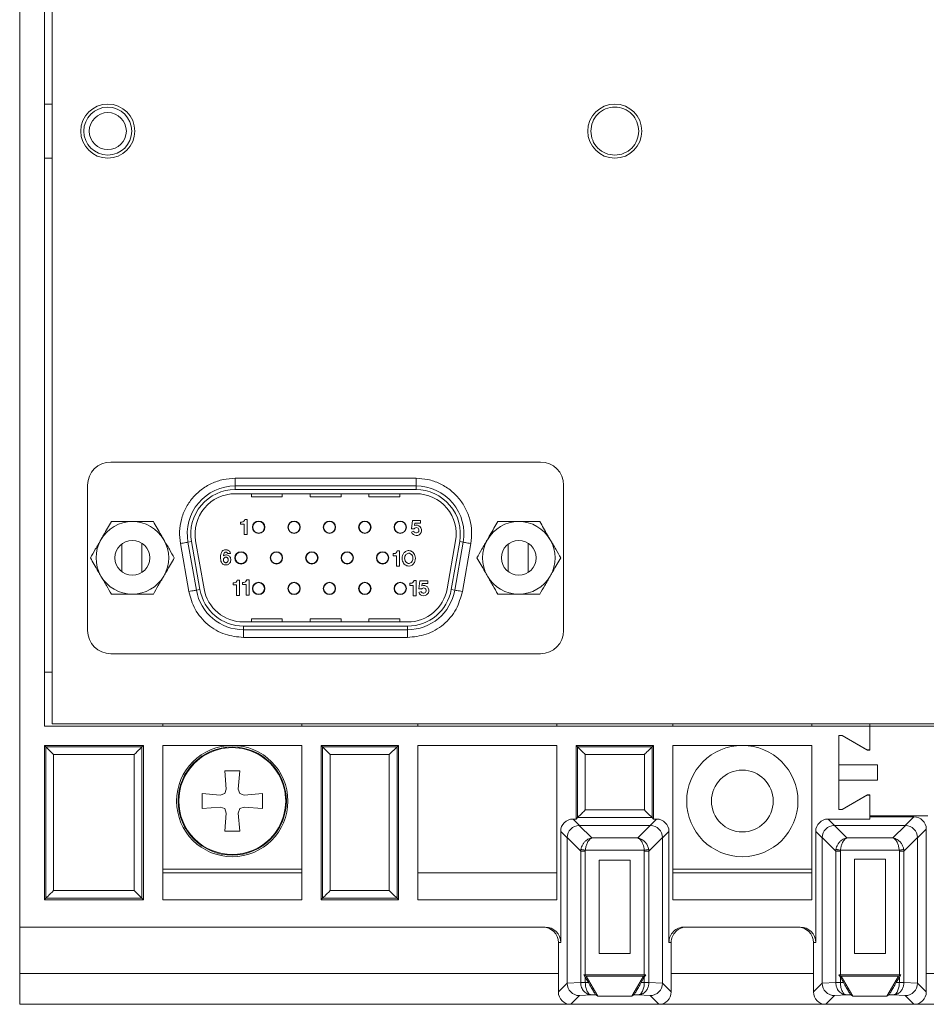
# Model space of a CAD drawing. Header units: millimetres. Extents: x -85 to 520, y 111 to 242.
# Tile 1 of 36: x -85 to -26, y 115 to 178. Entities that reach past the tile are written whole.
import ezdxf

# ---------------------------------------------------------------- set-up
doc = ezdxf.new("R2010")
doc.units = ezdxf.units.MM

msp = doc.modelspace()

# ---------------------------------------------------------------- linework, layer by layer
at = {"color": 7, "linetype": 'Continuous', "lineweight": 15}
for p, q in [((-84.654, 119.616), (-84.654, 222.615)), ((-83.054, 209.616), (-83.054, 132.616)), ((-82.554, 209.466), (-82.554, 132.766)), ((-82.554, 172.859), (-83.054, 172.859)), ((-82.554, 169.372), (-83.054, 169.372)), ((-50.965, 149.704), (-78.765, 149.704)), ((-70.715, 148.154), (-70.715, 148.654)), ((-70.715, 148.654), (-59.015, 148.654)), ((-59.015, 148.154), (-59.015, 148.654)), ((-80.265, 148.204), (-80.265, 138.804)), ((-70.715, 148.154), (-70.715, 147.923)), ((-70.715, 148.154), (-59.015, 148.154)), ((-70.715, 147.923), (-59.015, 147.923)), ((-59.015, 148.154), (-59.015, 147.923)), ((-49.465, 138.804), (-49.465, 148.204)), ((-70.715, 147.654), (-59.015, 147.654)), ((-69.665, 147.654), (-69.665, 147.454)), ((-69.665, 147.454), (-67.665, 147.454)), ((-67.665, 147.654), (-67.665, 147.454)), ((-65.865, 147.654), (-65.865, 147.454)), ((-65.865, 147.454), (-63.865, 147.454)), ((-63.865, 147.654), (-63.865, 147.454)), ((-62.065, 147.654), (-62.065, 147.454)), ((-62.065, 147.454), (-60.065, 147.454)), ((-60.065, 147.654), (-60.065, 147.454)), ((-70.085, 145.987), (-69.941, 145.987)), ((-69.941, 145.987), (-69.941, 145.006)), ((-59.235, 145.923), (-59.309, 145.387)), ((-59.235, 145.923), (-58.714, 145.923)), ((-58.714, 145.923), (-58.714, 145.752)), ((-70.36, 145.816), (-70.288, 145.816)), ((-70.36, 145.816), (-70.36, 145.679)), ((-70.36, 145.679), (-70.132, 145.679)), ((-70.132, 145.679), (-70.132, 145.006)), ((-59.309, 145.387), (-59.136, 145.387)), ((-59.092, 145.752), (-59.118, 145.595)), ((-59.092, 145.752), (-58.714, 145.752)), ((-70.132, 145.006), (-69.941, 145.006)), ((-59.307, 145.16), (-59.156, 145.222)), ((-78.049, 144.404), (-78.049, 142.604)), ((-76.749, 144.452), (-76.749, 142.557)), ((-73.714, 141.329), (-74.26, 144.429)), ((-73.768, 144.516), (-73.54, 144.556)), ((-73.768, 144.516), (-73.221, 141.416)), ((-73.54, 144.556), (-72.994, 141.456)), ((-72.729, 141.503), (-73.275, 144.603)), ((-56.454, 144.603), (-57.001, 141.503)), ((-56.189, 144.556), (-56.736, 141.456)), ((-55.962, 144.516), (-56.509, 141.416)), ((-55.962, 144.516), (-56.189, 144.556)), ((-55.47, 144.429), (-56.016, 141.329)), ((-53.049, 144.404), (-53.049, 142.604)), ((-51.749, 144.452), (-51.749, 142.557)), ((-71.21, 143.782), (-71.025, 143.782)), ((-60.501, 143.777), (-60.43, 143.777)), ((-60.501, 143.777), (-60.501, 143.64)), ((-60.501, 143.64), (-60.273, 143.64)), ((-60.273, 143.64), (-60.273, 142.967)), ((-60.227, 143.948), (-60.082, 143.948)), ((-60.082, 143.948), (-60.082, 142.967)), ((-60.273, 142.967), (-60.082, 142.967)), ((-69.962, 142.077), (-69.818, 142.077)), ((-69.818, 142.077), (-69.818, 141.096)), ((-72.994, 141.456), (-73.221, 141.416)), ((-70.851, 141.885), (-70.851, 141.748)), ((-70.851, 141.885), (-70.779, 141.885)), ((-70.851, 141.748), (-70.623, 141.748)), ((-70.623, 141.748), (-70.623, 141.075)), ((-70.576, 142.056), (-70.432, 142.056)), ((-70.432, 142.056), (-70.432, 141.075)), ((-70.237, 141.906), (-70.237, 141.769)), ((-70.237, 141.906), (-70.165, 141.906)), ((-70.237, 141.769), (-70.009, 141.769)), ((-70.009, 141.769), (-70.009, 141.096)), ((-59.418, 141.858), (-59.346, 141.858)), ((-59.418, 141.858), (-59.418, 141.721)), ((-59.418, 141.721), (-59.19, 141.721)), ((-59.19, 141.721), (-59.19, 141.048)), ((-59.144, 142.029), (-58.999, 142.029)), ((-58.999, 142.029), (-58.999, 141.048)), ((-58.764, 142.024), (-58.838, 141.489)), ((-58.838, 141.489), (-58.666, 141.489)), ((-58.764, 142.024), (-58.243, 142.024)), ((-58.621, 141.853), (-58.648, 141.697)), ((-58.621, 141.853), (-58.243, 141.853)), ((-58.243, 142.024), (-58.243, 141.853)), ((-56.509, 141.416), (-56.736, 141.456)), ((-70.623, 141.075), (-70.432, 141.075)), ((-70.009, 141.096), (-69.818, 141.096)), ((-59.19, 141.048), (-58.999, 141.048)), ((-58.836, 141.261), (-58.685, 141.323)), ((-69.665, 139.554), (-69.665, 139.354)), ((-69.665, 139.554), (-67.665, 139.554)), ((-67.665, 139.554), (-67.665, 139.354)), ((-65.865, 139.554), (-63.865, 139.554)), ((-65.865, 139.554), (-65.865, 139.354)), ((-63.865, 139.554), (-63.865, 139.354)), ((-62.065, 139.554), (-62.065, 139.354)), ((-62.065, 139.554), (-60.065, 139.554)), ((-60.065, 139.554), (-60.065, 139.354)), ((-59.562, 139.354), (-70.168, 139.354)), ((-70.168, 138.854), (-70.168, 139.085)), ((-70.168, 139.085), (-59.562, 139.085)), ((-59.562, 139.085), (-59.562, 138.854)), ((-70.168, 138.854), (-59.562, 138.854)), ((-70.168, 138.354), (-70.168, 138.854)), ((-59.562, 138.354), (-70.168, 138.354)), ((-59.562, 138.854), (-59.562, 138.354)), ((-78.765, 137.304), (-50.965, 137.304)), ((-82.554, 136.116), (-83.054, 136.116)), ((-83.054, 132.616), (-29.654, 132.616)), ((-82.554, 132.766), (484.625, 132.766)), ((-75.404, 132.616), (-75.404, 132.766)), ((-66.404, 132.766), (-66.404, 132.616)), ((-58.904, 132.616), (-58.904, 132.766)), ((-49.904, 132.766), (-49.904, 132.616)), ((-42.404, 132.616), (-42.404, 132.766)), ((-33.404, 132.766), (-33.404, 132.616)), ((-29.654, 132.616), (-29.654, 132.766)), ((-29.654, 131.062), (-29.654, 132.616)), ((135.346, 132.616), (-29.654, 132.616)), ((-29.654, 132.616), (-29.654, 131.092)), ((-31.654, 132.016), (-31.454, 132.016)), ((-31.654, 130.116), (-31.654, 132.016)), ((-31.654, 132.016), (-31.654, 127.216)), ((-31.454, 132.016), (-29.803, 131.062)), ((-29.854, 131.092), (-31.454, 132.016)), ((-76.654, 131.366), (-83.054, 131.366)), ((-83.054, 131.366), (-83.054, 121.386)), ((-82.965, 131.276), (-83.054, 131.366)), ((-82.965, 131.276), (-82.965, 121.475)), ((-76.743, 131.276), (-82.965, 131.276)), ((-76.654, 131.366), (-76.743, 131.276)), ((-76.743, 121.475), (-76.743, 131.276)), ((-76.654, 121.386), (-76.654, 131.366)), ((-66.404, 131.366), (-75.404, 131.366)), ((-75.404, 131.366), (-75.404, 121.386)), ((-66.404, 121.386), (-66.404, 131.366)), ((-60.154, 131.366), (-65.154, 131.366)), ((-65.154, 131.366), (-65.154, 121.386)), ((-65.154, 131.366), (-65.065, 131.276)), ((-60.243, 131.276), (-65.065, 131.276)), ((-65.065, 131.276), (-65.065, 121.475)), ((-60.743, 130.776), (-60.243, 131.276)), ((-60.243, 131.276), (-60.154, 131.366)), ((-60.243, 121.475), (-60.243, 131.276)), ((-60.154, 121.386), (-60.154, 131.366)), ((-49.904, 131.366), (-58.904, 131.366)), ((-58.904, 131.366), (-58.904, 121.386)), ((-49.904, 121.386), (-49.904, 131.366)), ((-43.654, 131.366), (-48.654, 131.366)), ((-48.654, 131.366), (-48.654, 126.602)), ((-48.654, 131.366), (-48.565, 131.276)), ((-48.565, 131.276), (-48.565, 126.693)), ((-43.743, 131.276), (-48.565, 131.276)), ((-43.654, 131.366), (-43.743, 131.276)), ((-43.743, 126.693), (-43.743, 131.276)), ((-43.654, 126.602), (-43.654, 131.366)), ((-33.404, 131.366), (-42.404, 131.366)), ((-42.404, 131.366), (-42.404, 121.386)), ((-33.404, 121.386), (-33.404, 131.366)), ((-82.465, 130.776), (-82.465, 121.975)), ((-77.243, 130.776), (-82.465, 130.776)), ((-77.243, 121.975), (-77.243, 130.776)), ((-64.565, 130.776), (-64.565, 121.975)), ((-60.743, 130.776), (-64.565, 130.776)), ((-60.743, 121.975), (-60.743, 130.776)), ((-44.243, 130.776), (-48.065, 130.776)), ((-48.065, 130.776), (-48.065, 127.193)), ((-44.243, 127.193), (-44.243, 130.776)), ((-29.654, 131.092), (-29.854, 131.092)), ((-29.803, 131.062), (-29.654, 131.062)), ((-29.154, 130.116), (-31.654, 130.116)), ((-29.154, 129.116), (-29.154, 130.116)), ((-71.289, 128.546), (-71.391, 129.716)), ((-71.391, 129.716), (-70.416, 129.716)), ((-70.416, 129.716), (-70.518, 128.546)), ((-31.654, 127.216), (-31.654, 129.116)), ((-31.654, 129.116), (-29.154, 129.116)), ((-72.854, 127.278), (-72.854, 128.253)), ((-72.854, 128.253), (-71.684, 128.151)), ((-71.684, 128.151), (-71.391, 128.253)), ((-71.391, 128.253), (-71.289, 128.546)), ((-70.518, 128.546), (-70.416, 128.253)), ((-70.416, 128.253), (-70.124, 128.151)), ((-70.124, 128.151), (-68.954, 128.253)), ((-68.954, 128.253), (-68.954, 127.278)), ((-29.803, 128.169), (-31.454, 127.216)), ((-31.454, 127.216), (-29.854, 128.139)), ((-29.854, 128.139), (-29.654, 128.139)), ((-29.654, 128.169), (-29.803, 128.169)), ((-29.654, 126.816), (-29.654, 128.169)), ((-29.654, 128.139), (-29.654, 126.602)), ((-71.684, 127.38), (-72.854, 127.278)), ((-71.391, 127.278), (-71.684, 127.38)), ((-71.289, 126.986), (-71.391, 127.278)), ((-71.391, 125.816), (-71.289, 126.986)), ((-70.416, 127.278), (-70.518, 126.986)), ((-70.518, 126.986), (-70.416, 125.816)), ((-70.124, 127.38), (-70.416, 127.278)), ((-68.954, 127.278), (-70.124, 127.38)), ((-48.065, 127.193), (-44.243, 127.193)), ((-31.454, 127.216), (-31.654, 127.216)), ((-25.904, 126.816), (-29.654, 126.816)), ((-48.438, 126.185), (-48.855, 126.602)), ((-48.654, 126.602), (-48.855, 126.602)), ((-48.565, 126.693), (-48.654, 126.602)), ((-43.743, 126.693), (-48.565, 126.693)), ((-47.646, 125.379), (-48.452, 126.185)), ((-48.438, 126.185), (-48.452, 126.185)), ((-48.438, 126.185), (-43.869, 126.185)), ((-44.662, 125.379), (-43.856, 126.185)), ((-43.869, 126.185), (-43.452, 126.602)), ((-43.654, 126.602), (-43.743, 126.693)), ((-43.452, 126.602), (-43.654, 126.602)), ((-32.355, 126.602), (-31.938, 126.185)), ((-29.654, 126.602), (-32.355, 126.602)), ((-31.952, 126.185), (-31.146, 125.379)), ((-31.938, 126.185), (-27.369, 126.185)), ((-29.654, 126.751), (-26.804, 126.751)), ((-27.356, 126.185), (-28.162, 125.379)), ((-26.804, 126.751), (-27.369, 126.185)), ((-70.416, 125.816), (-71.391, 125.816)), ((-49.238, 125.385), (-49.655, 125.802)), ((-49.655, 125.802), (-49.655, 118.616)), ((-43.069, 125.385), (-42.652, 125.802)), ((-42.652, 118.616), (-42.652, 125.802)), ((-32.738, 125.385), (-33.155, 125.802)), ((-33.155, 125.802), (-33.155, 118.616)), ((-26.004, 125.951), (-26.569, 125.385)), ((-26.004, 125.951), (-26.004, 116.616)), ((-48.356, 124.517), (-49.238, 125.399)), ((-49.238, 115.98), (-49.238, 125.385)), ((-47.646, 125.379), (-44.662, 125.379)), ((-43.951, 124.517), (-43.069, 125.399)), ((-43.069, 125.385), (-43.069, 125.399)), ((-43.069, 125.385), (-43.069, 115.98)), ((-31.856, 124.517), (-32.738, 125.399)), ((-32.738, 115.98), (-32.738, 125.385)), ((-31.146, 125.379), (-28.162, 125.379)), ((-26.569, 125.399), (-27.451, 124.517)), ((-26.569, 125.385), (-26.569, 115.98)), ((-48.356, 124.517), (-48.346, 124.637)), ((-48.356, 116.022), (-48.356, 124.517)), ((-48.061, 124.517), (-48.356, 124.517)), ((-48.061, 124.517), (-48.056, 124.592)), ((-48.061, 116.525), (-48.061, 124.517)), ((-48.056, 124.592), (-44.252, 124.592)), ((-44.252, 124.592), (-44.246, 124.517)), ((-44.246, 124.517), (-44.246, 116.525)), ((-44.246, 124.517), (-43.951, 124.517)), ((-43.961, 124.637), (-43.951, 124.517)), ((-43.951, 124.517), (-43.951, 116.022)), ((-31.856, 124.517), (-31.846, 124.637)), ((-31.856, 116.022), (-31.856, 124.517)), ((-31.561, 124.517), (-31.856, 124.517)), ((-31.561, 124.517), (-31.556, 124.592)), ((-31.561, 116.525), (-31.561, 124.517)), ((-31.556, 124.592), (-27.752, 124.592)), ((-27.752, 124.592), (-27.746, 124.517)), ((-27.746, 124.517), (-27.746, 116.525)), ((-27.451, 124.517), (-27.746, 124.517)), ((-27.461, 124.637), (-27.451, 124.517)), ((-27.451, 124.517), (-27.451, 116.022)), ((-47.157, 123.95), (-45.15, 123.95)), ((-47.157, 117.907), (-47.157, 123.95)), ((-45.15, 123.95), (-45.15, 117.907)), ((-30.657, 117.907), (-30.657, 124.004)), ((-30.657, 124.004), (-28.65, 124.004)), ((-28.65, 124.004), (-28.65, 117.907)), ((-66.404, 123.366), (-75.404, 123.366)), ((-75.404, 123.118), (-66.404, 123.118)), ((-58.904, 123.118), (-49.904, 123.118)), ((-33.404, 123.366), (-42.404, 123.366)), ((-33.404, 123.118), (-42.404, 123.118)), ((-82.465, 121.975), (-77.243, 121.975)), ((-64.565, 121.975), (-60.743, 121.975)), ((-83.054, 121.386), (-82.965, 121.475)), ((-83.054, 121.386), (-76.654, 121.386)), ((-82.965, 121.475), (-76.743, 121.475)), ((-76.654, 121.386), (-76.743, 121.475)), ((-75.404, 121.386), (-66.404, 121.386)), ((-65.154, 121.386), (-65.065, 121.475)), ((-65.154, 121.386), (-60.154, 121.386)), ((-65.065, 121.475), (-60.243, 121.475)), ((-60.154, 121.386), (-60.243, 121.475)), ((-58.904, 121.386), (-49.904, 121.386)), ((-42.404, 121.386), (-33.404, 121.386)), ((-50.655, 119.616), (-84.654, 119.616)), ((-84.654, 116.616), (-84.654, 119.616)), ((-34.155, 119.616), (-41.652, 119.616)), ((-49.804, 116.616), (-49.804, 118.616)), ((-49.655, 118.616), (-49.804, 118.616)), ((-42.504, 118.616), (-42.652, 118.616)), ((-42.504, 118.616), (-42.504, 116.616)), ((-33.304, 116.616), (-33.304, 118.616)), ((-33.155, 118.616), (-33.304, 118.616)), ((-45.15, 117.907), (-47.157, 117.907)), ((-28.65, 117.907), (-30.657, 117.907)), ((-84.654, 114.616), (-84.654, 116.616)), ((-49.804, 116.616), (-84.654, 116.616)), ((-49.804, 116.616), (-49.804, 115.415)), ((-42.504, 115.415), (-42.504, 116.616)), ((-33.304, 116.616), (-42.504, 116.616)), ((-33.304, 116.616), (-33.304, 115.415)), ((-26.004, 115.415), (-26.004, 116.616)), ((-49.804, 115.415), (-49.238, 115.98)), ((-49.238, 115.98), (-48.356, 116.022)), ((-48.356, 116.022), (-48.061, 116.022)), ((-48.356, 116.022), (-48.356, 116.016)), ((-48.061, 116.365), (-48.153, 116.525)), ((-48.153, 116.525), (-48.007, 116.441)), ((-48.153, 116.525), (-48.061, 116.525)), ((-48.061, 116.525), (-44.246, 116.525)), ((-47.861, 116.018), (-48.061, 116.365)), ((-48.061, 116.022), (-48.061, 116.365)), ((-48.061, 116.018), (-48.061, 116.022)), ((-47.861, 116.018), (-48.061, 116.018)), ((-48.007, 116.441), (-47.257, 115.141)), ((-48.007, 116.441), (-44.3, 116.441)), ((-44.3, 116.441), (-45.051, 115.141)), ((-44.246, 116.365), (-44.446, 116.018)), ((-44.246, 116.018), (-44.446, 116.018)), ((-44.3, 116.441), (-44.154, 116.525)), ((-44.154, 116.525), (-44.246, 116.365)), ((-44.246, 116.525), (-44.154, 116.525)), ((-44.246, 116.365), (-44.246, 116.022)), ((-44.246, 116.022), (-44.246, 116.018)), ((-44.246, 116.022), (-43.951, 116.022)), ((-43.951, 116.016), (-43.951, 116.022)), ((-43.951, 116.022), (-43.069, 115.98)), ((-43.069, 115.98), (-42.504, 115.415)), ((-33.304, 115.415), (-32.738, 115.98)), ((-32.738, 115.98), (-31.856, 116.022)), ((-31.856, 116.022), (-31.561, 116.022)), ((-31.856, 116.022), (-31.856, 116.016)), ((-31.561, 116.365), (-31.653, 116.525)), ((-31.653, 116.525), (-31.507, 116.441)), ((-31.653, 116.525), (-31.561, 116.525)), ((-31.561, 116.525), (-27.746, 116.525)), ((-31.561, 116.022), (-31.561, 116.365)), ((-31.361, 116.018), (-31.561, 116.365)), ((-31.561, 116.018), (-31.561, 116.022)), ((-31.361, 116.018), (-31.561, 116.018)), ((-31.507, 116.441), (-30.757, 115.141)), ((-31.507, 116.441), (-27.8, 116.441)), ((-27.8, 116.441), (-28.551, 115.141)), ((-27.746, 116.365), (-27.946, 116.018)), ((-27.746, 116.018), (-27.946, 116.018)), ((-27.8, 116.441), (-27.654, 116.525)), ((-27.654, 116.525), (-27.746, 116.365)), ((-27.746, 116.525), (-27.654, 116.525)), ((-27.746, 116.365), (-27.746, 116.022)), ((-27.746, 116.022), (-27.746, 116.018)), ((-27.746, 116.022), (-27.451, 116.022)), ((-27.451, 116.016), (-27.451, 116.022)), ((-27.451, 116.022), (-26.569, 115.98)), ((-26.569, 115.98), (-26.004, 115.415)), ((-48.439, 115.18), (-49.004, 114.616)), ((-47.646, 115.218), (-48.439, 115.18)), ((-47.646, 115.218), (-47.905, 115.276)), ((-47.806, 115.277), (-47.646, 115.218)), ((-47.391, 115.218), (-47.646, 115.218)), ((-47.257, 115.141), (-47.391, 115.218)), ((-45.051, 115.141), (-47.257, 115.141)), ((-44.916, 115.218), (-45.051, 115.141)), ((-44.662, 115.218), (-44.916, 115.218)), ((-43.868, 115.18), (-44.662, 115.218)), ((-43.868, 115.18), (-43.304, 114.616)), ((-31.939, 115.18), (-32.504, 114.616)), ((-31.146, 115.218), (-31.939, 115.18)), ((-31.146, 115.218), (-31.405, 115.276)), ((-31.306, 115.277), (-31.146, 115.218)), ((-30.891, 115.218), (-31.146, 115.218)), ((-30.757, 115.141), (-30.891, 115.218)), ((-28.551, 115.141), (-30.757, 115.141)), ((-28.416, 115.218), (-28.551, 115.141)), ((-28.162, 115.218), (-28.416, 115.218)), ((-27.368, 115.18), (-28.162, 115.218)), ((-27.368, 115.18), (-26.804, 114.616)), ((-84.654, 114.616), (-49.004, 114.616)), ((-49.004, 114.616), (-43.304, 114.616)), ((-43.304, 114.616), (-32.504, 114.616)), ((-32.504, 114.616), (-26.804, 114.616)), ((-26.804, 114.616), (-16.004, 114.616))]:
    msp.add_line(p, q, dxfattribs=at)
at = {"color": 8, "linetype": 'Continuous', "lineweight": 15}
msp.add_line((-26.004, 116.616), (-16.804, 116.616), dxfattribs=at)
at = {"color": 7, "linetype": 'Continuous', "lineweight": 15, "flags": 128}
for points in [[(-73.768, 144.516), (-73.777, 144.514), (-73.805, 144.509), (-73.851, 144.501), (-73.912, 144.49), (-73.987, 144.477), (-74.072, 144.462), (-74.164, 144.446), (-74.26, 144.429)], [(-55.962, 144.516), (-55.953, 144.514), (-55.925, 144.509), (-55.879, 144.501), (-55.818, 144.49), (-55.743, 144.477), (-55.658, 144.462), (-55.566, 144.446), (-55.47, 144.429)], [(-73.221, 141.416), (-73.231, 141.414), (-73.259, 141.409), (-73.304, 141.401), (-73.365, 141.39), (-73.44, 141.377), (-73.525, 141.362), (-73.618, 141.346), (-73.714, 141.329)], [(-56.509, 141.416), (-56.499, 141.414), (-56.471, 141.409), (-56.426, 141.401), (-56.364, 141.39), (-56.29, 141.377), (-56.205, 141.362), (-56.112, 141.346), (-56.016, 141.329)], [(-82.465, 130.776), (-82.562, 130.873), (-82.655, 130.967), (-82.741, 131.053), (-82.817, 131.128), (-82.879, 131.191), (-82.925, 131.237), (-82.954, 131.266), (-82.965, 131.276)], [(-76.743, 131.276), (-76.753, 131.266), (-76.782, 131.237), (-76.828, 131.191), (-76.891, 131.128), (-76.966, 131.053), (-77.052, 130.967), (-77.146, 130.873), (-77.243, 130.776)], [(-65.065, 131.276), (-65.054, 131.266), (-65.025, 131.237), (-64.979, 131.191), (-64.917, 131.128), (-64.841, 131.053), (-64.755, 130.967), (-64.662, 130.873), (-64.565, 130.776)], [(-48.346, 124.637), (-48.331, 124.634), (-48.309, 124.631), (-48.279, 124.626), (-48.242, 124.621), (-48.201, 124.615), (-48.155, 124.608), (-48.106, 124.6), (-48.056, 124.592)], [(-43.961, 124.637), (-43.976, 124.634), (-43.999, 124.631), (-44.028, 124.626), (-44.065, 124.621), (-44.107, 124.615), (-44.153, 124.608), (-44.201, 124.6), (-44.252, 124.592)], [(-31.846, 124.637), (-31.831, 124.634), (-31.809, 124.631), (-31.779, 124.626), (-31.742, 124.621), (-31.701, 124.615), (-31.655, 124.608), (-31.606, 124.6), (-31.556, 124.592)], [(-27.461, 124.637), (-27.476, 124.634), (-27.499, 124.631), (-27.528, 124.626), (-27.565, 124.621), (-27.607, 124.615), (-27.653, 124.608), (-27.701, 124.6), (-27.752, 124.592)], [(-82.965, 121.475), (-82.954, 121.485), (-82.925, 121.514), (-82.879, 121.56), (-82.817, 121.623), (-82.741, 121.698), (-82.655, 121.784), (-82.562, 121.878), (-82.465, 121.975)], [(-76.743, 121.475), (-76.753, 121.485), (-76.782, 121.514), (-76.828, 121.56), (-76.891, 121.623), (-76.966, 121.698), (-77.052, 121.784), (-77.146, 121.878), (-77.243, 121.975)], [(-65.065, 121.475), (-65.054, 121.485), (-65.025, 121.514), (-64.979, 121.56), (-64.917, 121.623), (-64.841, 121.698), (-64.755, 121.784), (-64.662, 121.878), (-64.565, 121.975)], [(-60.243, 121.475), (-60.253, 121.485), (-60.282, 121.514), (-60.328, 121.56), (-60.391, 121.623), (-60.466, 121.698), (-60.552, 121.784), (-60.646, 121.878), (-60.743, 121.975)], [(-48.061, 116.018), (-48.113, 116.018), (-48.163, 116.017), (-48.21, 116.017), (-48.253, 116.017), (-48.29, 116.016), (-48.32, 116.016), (-48.342, 116.016), (-48.356, 116.016)], [(-43.951, 116.016), (-43.965, 116.016), (-43.987, 116.016), (-44.017, 116.016), (-44.054, 116.017), (-44.097, 116.017), (-44.144, 116.017), (-44.194, 116.018), (-44.246, 116.018)], [(-31.561, 116.018), (-31.613, 116.018), (-31.663, 116.017), (-31.71, 116.017), (-31.753, 116.017), (-31.79, 116.016), (-31.82, 116.016), (-31.842, 116.016), (-31.856, 116.016)], [(-27.451, 116.016), (-27.465, 116.016), (-27.487, 116.016), (-27.517, 116.016), (-27.554, 116.017), (-27.597, 116.017), (-27.644, 116.017), (-27.694, 116.018), (-27.746, 116.018)]]:
    msp.add_lwpolyline(points, dxfattribs=at)
at = {"color": 7, "linetype": 'Continuous', "lineweight": 15}
for centre, radius in [((-78.954, 171.116), 1.75), ((-78.954, 171.116), 1.55), ((-46.154, 171.116), 1.75), ((-78.954, 171.116), 1.2), ((-69.195, 145.484), 0.4), ((-66.905, 145.484), 0.4), ((-64.615, 145.484), 0.4), ((-62.325, 145.484), 0.4), ((-60.035, 145.484), 0.4), ((-77.365, 143.504), 1.13), ((-52.365, 143.504), 1.13), ((-70.335, 143.504), 0.4), ((-68.045, 143.504), 0.4), ((-65.755, 143.504), 0.4), ((-63.465, 143.504), 0.4), ((-61.175, 143.504), 0.4), ((-69.195, 141.524), 0.4), ((-66.905, 141.524), 0.4), ((-64.615, 141.524), 0.4), ((-62.325, 141.524), 0.4), ((-60.035, 141.524), 0.4), ((-70.904, 127.766), 3.6), ((-70.904, 127.766), 3.5), ((-37.904, 127.766), 3.6), ((-37.904, 127.766), 2)]:
    msp.add_circle(centre, radius, dxfattribs=at)
for centre, radius, start, end in [((-78.765, 148.204), 1.5, 90, 180), ((-50.965, 148.204), 1.5, 0, 90), ((-70.715, 145.054), 3.1, 90, 190), ((-70.715, 145.054), 2.869, 90, 190), ((-59.015, 145.054), 3.1, 350, 90), ((-59.015, 145.054), 2.869, 350, 90), ((-70.715, 145.054), 2.6, 90, 190), ((-59.015, 145.054), 2.6, 350, 90), ((-70.321, 146.06), 0.247, 277.67546, 342.79465), ((-77.365, 143.504), 2.35, 90, 150), ((-77.365, 143.504), 2.35, 30, 90), ((-69.195, 145.484), 0.375, 90, 270), ((-69.195, 145.484), 0.375, 270, 90), ((-66.905, 145.484), 0.375, 90, 270), ((-66.905, 145.484), 0.375, 270, 90), ((-64.615, 145.484), 0.375, 90, 270), ((-64.615, 145.484), 0.375, 270, 90), ((-62.325, 145.484), 0.375, 90, 270), ((-62.325, 145.484), 0.375, 270, 90), ((-60.035, 145.484), 0.375, 90, 270), ((-60.035, 145.484), 0.375, 270, 90), ((-58.993, 145.283), 0.337, 201.36668, 111.80076), ((-58.996, 145.287), 0.172, 202.22938, 144.35928), ((-52.365, 143.504), 2.35, 90, 150), ((-52.365, 143.504), 2.35, 30, 90), ((-77.365, 143.504), 2.35, 150, 210), ((-77.365, 143.504), 2.35, 330, 30), ((-52.365, 143.504), 2.35, 150, 210), ((-52.365, 143.504), 2.35, 330, 30), ((-70.335, 143.504), 0.375, 90, 270), ((-70.335, 143.504), 0.375, 270, 90), ((-68.045, 143.504), 0.375, 90, 270), ((-68.045, 143.504), 0.375, 270, 90), ((-65.755, 143.504), 0.375, 90, 270), ((-65.755, 143.504), 0.375, 270, 90), ((-63.465, 143.504), 0.375, 90, 270), ((-63.465, 143.504), 0.375, 270, 90), ((-61.175, 143.504), 0.375, 90, 270), ((-61.175, 143.504), 0.375, 270, 90), ((-60.462, 144.021), 0.247, 277.67546, 342.79465), ((-77.365, 143.504), 2.35, 210, 270), ((-77.365, 143.504), 2.35, 270, 330), ((-70.198, 142.15), 0.247, 277.67546, 342.79465), ((-52.365, 143.504), 2.35, 210, 270), ((-52.365, 143.504), 2.35, 270, 330), ((-70.168, 141.954), 2.869, 190, 270), ((-70.168, 141.954), 2.6, 190, 270), ((-70.812, 142.129), 0.247, 277.67546, 342.79465), ((-69.195, 141.524), 0.375, 90, 270), ((-69.195, 141.524), 0.375, 270, 90), ((-66.905, 141.524), 0.375, 90, 270), ((-66.905, 141.524), 0.375, 270, 90), ((-64.615, 141.524), 0.375, 90, 270), ((-64.615, 141.524), 0.375, 270, 90), ((-62.325, 141.524), 0.375, 90, 270), ((-62.325, 141.524), 0.375, 270, 90), ((-60.035, 141.524), 0.375, 90, 270), ((-60.035, 141.524), 0.375, 270, 90), ((-59.562, 141.954), 2.6, 270, 350), ((-59.562, 141.954), 2.869, 270, 350), ((-59.379, 142.102), 0.247, 277.67546, 342.79465), ((-58.523, 141.384), 0.337, 201.36668, 111.80076), ((-58.526, 141.388), 0.172, 202.22938, 144.35928), ((-70.168, 141.954), 3.1, 190, 270), ((-59.562, 141.954), 3.1, 270, 350), ((-78.765, 138.804), 1.5, 180, 270), ((-50.965, 138.804), 1.5, 270, 0), ((-70.904, 127.766), 3.458, 314.99976, 135), ((-70.904, 127.766), 3.458, 135, 314.99976)]:
    msp.add_arc(centre, radius, start, end, dxfattribs=at)
for centre, major_axis, ratio, start_param, end_param in [((-48.855, 125.802), (-0.566, 0.566), 0.999921, 5.497827, 7.068544), ((-48.439, 125.386), (0.566, 0.566), 0.998377, 0.802037, 2.339555), ((-43.909, 125.345), (0.335, 0.78), 0.932781, 0.364185, 0.380785), ((-43.868, 125.386), (0.566, -0.566), 0.998377, 0.802037, 2.339555), ((-43.452, 125.802), (0.566, 0.566), 0.999921, 5.497827, 7.068544), ((-32.355, 125.802), (-0.566, 0.566), 0.999921, 5.497827, 7.068544), ((-31.939, 125.386), (0.566, 0.566), 0.998377, 0.802037, 2.339555), ((-31.898, 125.345), (-0.335, 0.78), 0.932781, 5.9024, 5.919), ((-27.409, 125.345), (0.335, 0.78), 0.932781, 0.364185, 0.380785), ((-27.368, 125.386), (0.566, -0.566), 0.998377, 0.802037, 2.339555), ((-26.804, 125.95), (0.566, 0.566), 0.999921, 5.497827, 7.068544), ((-48.398, 125.345), (0.78, -0.335), 0.932781, 3.505778, 3.522377), ((-31.898, 125.345), (0.78, -0.335), 0.932781, 3.505778, 3.522377), ((-27.409, 125.345), (0.78, 0.335), 0.932781, 5.9024, 5.919), ((-50.804, 118.616), (1, 0), 0.99996, 0, 1.570796), ((-50.655, 118.616), (1, 0), 0.99996, 0, 1.570796), ((-41.652, 118.616), (1, 0), 0.99996, 1.570796, 3.141593), ((-41.504, 118.616), (1, 0), 0.99996, 1.570796, 3.141593), ((-34.304, 118.616), (1, 0), 0.99996, 0, 1.570796), ((-34.155, 118.616), (1, 0), 0.99996, 0, 1.570796), ((-48.439, 115.98), (-0.324, 0.732), 0.998842, 1.154547, 2.724492), ((-43.868, 115.98), (0.324, 0.732), 0.998842, 3.558693, 5.128638), ((-31.939, 115.98), (-0.324, 0.732), 0.998842, 1.154547, 2.724492), ((-27.368, 115.98), (0.324, 0.732), 0.998842, 3.558693, 5.128638), ((-49.004, 115.416), (-0.566, -0.566), 0.999921, 5.497827, 7.068544), ((-43.304, 115.416), (0.566, -0.566), 0.999921, 5.497827, 7.068544), ((-32.504, 115.416), (-0.566, -0.566), 0.999921, 5.497827, 7.068544), ((-26.804, 115.416), (0.566, -0.566), 0.999921, 5.497827, 7.068544)]:
    msp.add_ellipse(centre, major_axis=major_axis, ratio=ratio, start_param=start_param, end_param=end_param, dxfattribs=at)
for points, knots in [([(-47.704, 171.116), (-47.68, 171.318), (-47.634, 171.724), (-47.275, 172.24), (-46.763, 172.585), (-46.154, 172.706), (-45.544, 172.585), (-45.032, 172.24), (-44.674, 171.724), (-44.627, 171.318), (-44.604, 171.116)], [0, 0, 0, 0, 0.125, 0.25, 0.375, 0.5, 0.625, 0.75, 0.875, 1, 1, 1, 1]), ([(-44.604, 171.116), (-44.627, 170.913), (-44.674, 170.507), (-45.032, 169.991), (-45.544, 169.646), (-46.154, 169.525), (-46.763, 169.646), (-47.275, 169.991), (-47.634, 170.507), (-47.68, 170.913), (-47.704, 171.116)], [0, 0, 0, 0, 0.125, 0.25, 0.375, 0.5, 0.625, 0.75, 0.875, 1, 1, 1, 1]), ([(-74.26, 144.429), (-74.289, 144.687), (-74.348, 145.208), (-74.219, 145.994), (-73.933, 146.733), (-73.494, 147.386), (-72.927, 147.932), (-72.249, 148.341), (-71.497, 148.605), (-70.974, 148.638), (-70.715, 148.654)], [0, 0, 0, 0, 0.123501, 0.25, 0.376499, 0.5, 0.623501, 0.75, 0.876499, 1, 1, 1, 1]), ([(-59.015, 148.654), (-58.756, 148.638), (-58.233, 148.605), (-57.481, 148.341), (-56.803, 147.932), (-56.236, 147.386), (-55.797, 146.733), (-55.511, 145.994), (-55.382, 145.208), (-55.441, 144.687), (-55.47, 144.429)], [0, 0, 0, 0, 0.123501, 0.25, 0.376499, 0.5, 0.623501, 0.75, 0.876499, 1, 1, 1, 1]), ([(-78.722, 145.854), (-78.886, 145.569), (-79.102, 145.196), (-79.343, 144.778), (-79.4, 144.679)], [0, 0, 0, 0, 0.763506, 1, 1, 1, 1]), ([(-78.722, 145.854), (-78.392, 145.854), (-77.961, 145.854), (-77.479, 145.854), (-77.365, 145.854)], [0, 0, 0, 0, 0.763506, 1, 1, 1, 1]), ([(-77.365, 145.854), (-77.119, 145.854), (-76.636, 145.854), (-76.215, 145.854), (-76.008, 145.854)], [0, 0, 0, 0, 0.507868, 1, 1, 1, 1]), ([(-76.008, 145.854), (-75.844, 145.569), (-75.628, 145.196), (-75.387, 144.778), (-75.33, 144.679)], [0, 0, 0, 0, 0.763506, 1, 1, 1, 1]), ([(-53.722, 145.854), (-53.886, 145.569), (-54.102, 145.196), (-54.343, 144.778), (-54.4, 144.679)], [0, 0, 0, 0, 0.763506, 1, 1, 1, 1]), ([(-53.722, 145.854), (-53.392, 145.854), (-52.961, 145.854), (-52.479, 145.854), (-52.365, 145.854)], [0, 0, 0, 0, 0.763507, 1, 1, 1, 1]), ([(-52.365, 145.854), (-52.119, 145.854), (-51.636, 145.854), (-51.215, 145.854), (-51.008, 145.854)], [0, 0, 0, 0, 0.507867, 1, 1, 1, 1]), ([(-51.008, 145.854), (-50.844, 145.569), (-50.628, 145.196), (-50.387, 144.778), (-50.33, 144.679)], [0, 0, 0, 0, 0.763506, 1, 1, 1, 1]), ([(-79.4, 144.679), (-79.523, 144.467), (-79.765, 144.048), (-79.975, 143.683), (-80.079, 143.504)], [0, 0, 0, 0, 0.507868, 1, 1, 1, 1]), ([(-75.33, 144.679), (-75.207, 144.467), (-74.965, 144.048), (-74.755, 143.683), (-74.651, 143.504)], [0, 0, 0, 0, 0.507869, 1, 1, 1, 1]), ([(-54.4, 144.679), (-54.523, 144.467), (-54.765, 144.048), (-54.975, 143.683), (-55.079, 143.504)], [0, 0, 0, 0, 0.507868, 1, 1, 1, 1]), ([(-50.33, 144.679), (-50.207, 144.467), (-49.965, 144.048), (-49.755, 143.683), (-49.651, 143.504)], [0, 0, 0, 0, 0.507869, 1, 1, 1, 1]), ([(-71.471, 143.629), (-71.449, 143.646), (-71.403, 143.679), (-71.313, 143.694), (-71.217, 143.688), (-71.12, 143.647), (-71.045, 143.571), (-71.004, 143.468), (-70.996, 143.352), (-71.016, 143.237), (-71.076, 143.143), (-71.157, 143.071), (-71.269, 143.043), (-71.38, 143.045), (-71.479, 143.074), (-71.555, 143.133), (-71.622, 143.233), (-71.67, 143.437), (-71.666, 143.66), (-71.608, 143.844), (-71.552, 143.941), (-71.465, 144.003), (-71.355, 144.026), (-71.251, 144.027), (-71.154, 143.992), (-71.088, 143.941), (-71.042, 143.879), (-71.03, 143.824), (-71.026, 143.792), (-71.025, 143.782)], [0, 0, 0, 0, 0.028124, 0.056069, 0.089772, 0.125183, 0.159382, 0.196069, 0.233912, 0.276938, 0.311086, 0.344912, 0.384664, 0.424283, 0.456019, 0.487751, 0.519359, 0.575663, 0.696925, 0.73992, 0.769775, 0.809766, 0.842214, 0.883059, 0.913724, 0.944132, 0.96703, 0.989989, 1, 1, 1, 1]), ([(-80.079, 143.504), (-79.914, 143.219), (-79.698, 142.846), (-79.457, 142.428), (-79.4, 142.329)], [0, 0, 0, 0, 0.763506, 1, 1, 1, 1]), ([(-74.651, 143.504), (-74.816, 143.219), (-75.032, 142.846), (-75.273, 142.428), (-75.33, 142.329)], [0, 0, 0, 0, 0.763506, 1, 1, 1, 1]), ([(-71.319, 143.188), (-71.335, 143.189), (-71.368, 143.192), (-71.412, 143.218), (-71.447, 143.256), (-71.473, 143.308), (-71.482, 143.371), (-71.471, 143.437), (-71.438, 143.496), (-71.389, 143.535), (-71.346, 143.548), (-71.323, 143.549), (-71.319, 143.549)], [0, 0, 0, 0, 0.090869, 0.181604, 0.277819, 0.382589, 0.504477, 0.630044, 0.754705, 0.874112, 0.975779, 1, 1, 1, 1]), ([(-71.21, 143.782), (-71.212, 143.797), (-71.216, 143.82), (-71.233, 143.845), (-71.256, 143.866), (-71.297, 143.877), (-71.347, 143.875), (-71.392, 143.853), (-71.424, 143.818), (-71.454, 143.769), (-71.464, 143.703), (-71.469, 143.654), (-71.471, 143.629)], [0, 0, 0, 0, 0.093166, 0.145313, 0.184709, 0.283182, 0.39614, 0.494557, 0.587129, 0.693297, 0.845355, 1, 1, 1, 1]), ([(-71.319, 143.549), (-71.303, 143.547), (-71.27, 143.544), (-71.227, 143.518), (-71.191, 143.48), (-71.165, 143.428), (-71.156, 143.365), (-71.167, 143.299), (-71.2, 143.241), (-71.25, 143.201), (-71.292, 143.188), (-71.315, 143.188), (-71.319, 143.188)], [0, 0, 0, 0, 0.090868, 0.181604, 0.27782, 0.382589, 0.504478, 0.630043, 0.754707, 0.874113, 0.975779, 1, 1, 1, 1]), ([(-59.483, 142.972), (-59.526, 142.977), (-59.612, 142.985), (-59.727, 143.053), (-59.825, 143.154), (-59.895, 143.295), (-59.924, 143.469), (-59.896, 143.656), (-59.806, 143.824), (-59.67, 143.935), (-59.553, 143.97), (-59.494, 143.972), (-59.483, 143.972)], [0, 0, 0, 0, 0.0876966, 0.1752515, 0.2688608, 0.3738972, 0.4948479, 0.6255978, 0.757388, 0.876813, 0.9784983, 1, 1, 1, 1]), ([(-59.483, 143.142), (-59.509, 143.145), (-59.56, 143.15), (-59.629, 143.191), (-59.695, 143.258), (-59.742, 143.357), (-59.759, 143.481), (-59.737, 143.608), (-59.677, 143.712), (-59.596, 143.778), (-59.53, 143.801), (-59.492, 143.802), (-59.483, 143.802)], [0, 0, 0, 0, 0.081285, 0.162382, 0.250567, 0.377359, 0.505002, 0.644966, 0.783494, 0.877776, 0.972592, 1, 1, 1, 1]), ([(-59.483, 143.972), (-59.44, 143.968), (-59.355, 143.959), (-59.239, 143.892), (-59.142, 143.791), (-59.071, 143.649), (-59.042, 143.476), (-59.071, 143.288), (-59.161, 143.121), (-59.297, 143.009), (-59.413, 142.974), (-59.473, 142.973), (-59.483, 142.972)], [0, 0, 0, 0, 0.0876979, 0.1752527, 0.2688605, 0.3738968, 0.494848, 0.6255978, 0.7573867, 0.8768119, 0.9784971, 1, 1, 1, 1]), ([(-59.483, 143.802), (-59.458, 143.8), (-59.407, 143.794), (-59.337, 143.754), (-59.272, 143.687), (-59.224, 143.588), (-59.207, 143.464), (-59.23, 143.336), (-59.289, 143.232), (-59.37, 143.167), (-59.436, 143.144), (-59.475, 143.143), (-59.483, 143.142)], [0, 0, 0, 0, 0.081287, 0.162383, 0.250567, 0.377359, 0.505002, 0.644965, 0.783494, 0.877774, 0.97259, 1, 1, 1, 1]), ([(-55.079, 143.504), (-54.914, 143.219), (-54.698, 142.846), (-54.457, 142.428), (-54.4, 142.329)], [0, 0, 0, 0, 0.763506, 1, 1, 1, 1]), ([(-49.651, 143.504), (-49.816, 143.219), (-50.032, 142.846), (-50.273, 142.428), (-50.33, 142.329)], [0, 0, 0, 0, 0.763506, 1, 1, 1, 1]), ([(-79.4, 142.329), (-79.277, 142.117), (-79.036, 141.698), (-78.825, 141.333), (-78.722, 141.154)], [0, 0, 0, 0, 0.5078683, 1, 1, 1, 1]), ([(-75.33, 142.329), (-75.453, 142.117), (-75.694, 141.698), (-75.905, 141.333), (-76.008, 141.154)], [0, 0, 0, 0, 0.507868, 1, 1, 1, 1]), ([(-54.4, 142.329), (-54.277, 142.117), (-54.036, 141.698), (-53.825, 141.333), (-53.722, 141.154)], [0, 0, 0, 0, 0.507868, 1, 1, 1, 1]), ([(-50.33, 142.329), (-50.453, 142.117), (-50.694, 141.698), (-50.905, 141.333), (-51.008, 141.154)], [0, 0, 0, 0, 0.507869, 1, 1, 1, 1]), ([(-78.722, 141.154), (-78.392, 141.154), (-77.961, 141.154), (-77.479, 141.154), (-77.365, 141.154)], [0, 0, 0, 0, 0.763506, 1, 1, 1, 1]), ([(-77.365, 141.154), (-77.119, 141.154), (-76.636, 141.154), (-76.215, 141.154), (-76.008, 141.154)], [0, 0, 0, 0, 0.507868, 1, 1, 1, 1]), ([(-70.168, 138.354), (-70.574, 138.394), (-71.413, 138.477), (-72.528, 139.142), (-73.377, 140.125), (-73.604, 140.936), (-73.714, 141.329)], [0, 0, 0, 0, 0.242227, 0.5, 0.757773, 1, 1, 1, 1]), ([(-56.016, 141.329), (-56.126, 140.936), (-56.353, 140.125), (-57.202, 139.142), (-58.317, 138.477), (-59.156, 138.394), (-59.562, 138.354)], [0, 0, 0, 0, 0.242227, 0.5, 0.757773, 1, 1, 1, 1]), ([(-53.722, 141.154), (-53.392, 141.154), (-52.961, 141.154), (-52.479, 141.154), (-52.365, 141.154)], [0, 0, 0, 0, 0.763507, 1, 1, 1, 1]), ([(-52.365, 141.154), (-52.119, 141.154), (-51.636, 141.154), (-51.215, 141.154), (-51.008, 141.154)], [0, 0, 0, 0, 0.507867, 1, 1, 1, 1]), ([(-48.565, 131.276), (-48.563, 131.275), (-48.56, 131.272), (-48.528, 131.241), (-48.446, 131.158), (-48.28, 130.992), (-48.141, 130.853), (-48.065, 130.776)], [0, 0, 0, 0, 0.086762, 0.177827, 0.379651, 0.657104, 1, 1, 1, 1]), ([(-43.743, 131.276), (-43.744, 131.275), (-43.747, 131.271), (-43.778, 131.24), (-43.862, 131.158), (-44.027, 130.992), (-44.166, 130.853), (-44.243, 130.776)], [0, 0, 0, 0, 0.086805, 0.17788, 0.379605, 0.657086, 1, 1, 1, 1]), ([(-48.565, 126.693), (-48.563, 126.694), (-48.56, 126.698), (-48.529, 126.729), (-48.446, 126.811), (-48.28, 126.977), (-48.141, 127.116), (-48.065, 127.193)], [0, 0, 0, 0, 0.086791, 0.177873, 0.379685, 0.65713, 1, 1, 1, 1]), ([(-44.243, 127.193), (-44.166, 127.116), (-44.027, 126.977), (-43.862, 126.811), (-43.778, 126.729), (-43.747, 126.698), (-43.744, 126.694), (-43.743, 126.693)], [0, 0, 0, 0, 0.342882, 0.620354, 0.82219, 0.913252, 1, 1, 1, 1]), ([(-48.346, 124.637), (-48.334, 124.692), (-48.31, 124.803), (-48.234, 124.962), (-48.132, 125.108), (-47.98, 125.251), (-47.808, 125.344), (-47.689, 125.37), (-47.646, 125.379)], [0, 0, 0, 0, 0.141336, 0.286141, 0.446629, 0.60705, 0.858242, 1, 1, 1, 1]), ([(-48.056, 124.592), (-48.046, 124.667), (-48.025, 124.819), (-47.944, 125.054), (-47.836, 125.247), (-47.734, 125.341), (-47.67, 125.371), (-47.65, 125.377), (-47.646, 125.379)], [0, 0, 0, 0, 0.188126, 0.386055, 0.673852, 0.899308, 0.97489, 1, 1, 1, 1]), ([(-44.252, 124.592), (-44.26, 124.658), (-44.278, 124.791), (-44.335, 124.981), (-44.411, 125.138), (-44.511, 125.299), (-44.602, 125.347), (-44.662, 125.379)], [0, 0, 0, 0, 0.166112, 0.339063, 0.527291, 0.690051, 1, 1, 1, 1]), ([(-44.662, 125.379), (-44.637, 125.374), (-44.552, 125.358), (-44.369, 125.284), (-44.17, 125.114), (-44.021, 124.878), (-43.982, 124.719), (-43.961, 124.637)], [0, 0, 0, 0, 0.08017, 0.283768, 0.588163, 0.788338, 1, 1, 1, 1]), ([(-31.846, 124.637), (-31.834, 124.692), (-31.81, 124.803), (-31.734, 124.962), (-31.632, 125.108), (-31.48, 125.251), (-31.308, 125.344), (-31.189, 125.37), (-31.146, 125.379)], [0, 0, 0, 0, 0.141336, 0.286141, 0.446629, 0.60705, 0.858242, 1, 1, 1, 1]), ([(-31.146, 125.379), (-31.15, 125.377), (-31.17, 125.371), (-31.234, 125.341), (-31.336, 125.247), (-31.444, 125.054), (-31.525, 124.819), (-31.546, 124.667), (-31.556, 124.592)], [0, 0, 0, 0, 0.02511, 0.100692, 0.326148, 0.613945, 0.811874, 1, 1, 1, 1]), ([(-28.162, 125.379), (-28.144, 125.372), (-28.084, 125.35), (-27.981, 125.26), (-27.873, 125.074), (-27.785, 124.834), (-27.763, 124.671), (-27.752, 124.592)], [0, 0, 0, 0, 0.08902, 0.302665, 0.586341, 0.799956, 1, 1, 1, 1]), ([(-28.162, 125.379), (-28.069, 125.354), (-27.927, 125.316), (-27.738, 125.174), (-27.61, 125.025), (-27.508, 124.838), (-27.477, 124.703), (-27.461, 124.637)], [0, 0, 0, 0, 0.300811, 0.459426, 0.652229, 0.829695, 1, 1, 1, 1]), ([(-47.391, 115.218), (-47.393, 115.222), (-47.399, 115.228), (-47.429, 115.277), (-47.475, 115.356), (-47.555, 115.492), (-47.684, 115.712), (-47.799, 115.911), (-47.861, 116.018)], [0, 0, 0, 0, 0.113954, 0.233066, 0.358572, 0.491541, 0.725594, 1, 1, 1, 1]), ([(-44.446, 116.018), (-44.508, 115.911), (-44.623, 115.712), (-44.752, 115.492), (-44.832, 115.356), (-44.878, 115.277), (-44.909, 115.228), (-44.914, 115.222), (-44.916, 115.218)], [0, 0, 0, 0, 0.274407, 0.508459, 0.641423, 0.766927, 0.886034, 1, 1, 1, 1]), ([(-44.662, 115.218), (-44.604, 115.23), (-44.49, 115.254), (-44.385, 115.415), (-44.313, 115.582), (-44.274, 115.723), (-44.251, 115.868), (-44.248, 115.97), (-44.246, 116.018)], [0, 0, 0, 0, 0.265254, 0.522987, 0.65839, 0.769855, 0.890742, 1, 1, 1, 1]), ([(-30.891, 115.218), (-30.893, 115.222), (-30.899, 115.228), (-30.929, 115.277), (-30.975, 115.356), (-31.055, 115.492), (-31.184, 115.712), (-31.299, 115.911), (-31.361, 116.018)], [0, 0, 0, 0, 0.113954, 0.233066, 0.358572, 0.491541, 0.725594, 1, 1, 1, 1]), ([(-27.946, 116.018), (-28.008, 115.911), (-28.123, 115.712), (-28.252, 115.492), (-28.332, 115.356), (-28.378, 115.277), (-28.409, 115.228), (-28.414, 115.222), (-28.416, 115.218)], [0, 0, 0, 0, 0.274407, 0.508459, 0.641423, 0.766927, 0.886034, 1, 1, 1, 1]), ([(-28.162, 115.218), (-28.104, 115.23), (-27.99, 115.254), (-27.885, 115.415), (-27.813, 115.582), (-27.774, 115.723), (-27.751, 115.868), (-27.748, 115.97), (-27.746, 116.018)], [0, 0, 0, 0, 0.265254, 0.522987, 0.65839, 0.769855, 0.890742, 1, 1, 1, 1]), ([(-44.203, 115.41), (-44.242, 115.377), (-44.353, 115.285), (-44.518, 115.226), (-44.63, 115.22), (-44.662, 115.218)], [0, 0, 0, 0, 0.283874, 0.795431, 1, 1, 1, 1]), ([(-27.703, 115.41), (-27.742, 115.377), (-27.853, 115.285), (-28.018, 115.226), (-28.13, 115.22), (-28.162, 115.218)], [0, 0, 0, 0, 0.283874, 0.795431, 1, 1, 1, 1])]:
    msp.add_open_spline(points, degree=3, knots=knots, dxfattribs=at)
at = {"color": 8, "linetype": 'Continuous', "lineweight": 15}
for points, knots in [([(-47.905, 115.276), (-47.989, 115.326), (-48.118, 115.403), (-48.238, 115.571), (-48.305, 115.711), (-48.347, 115.859), (-48.353, 115.964), (-48.356, 116.016)], [0, 0, 0, 0, 0.34686, 0.530496, 0.678924, 0.843025, 1, 1, 1, 1]), ([(-48.061, 116.018), (-48.059, 115.966), (-48.055, 115.861), (-48.031, 115.713), (-47.99, 115.573), (-47.919, 115.404), (-47.851, 115.327), (-47.806, 115.277)], [0, 0, 0, 0, 0.15696, 0.321072, 0.469511, 0.653224, 1, 1, 1, 1]), ([(-43.951, 116.016), (-43.957, 115.94), (-43.97, 115.786), (-44.06, 115.572), (-44.155, 115.465), (-44.203, 115.41)], [0, 0, 0, 0, 0.323095, 0.654138, 1, 1, 1, 1]), ([(-31.405, 115.276), (-31.489, 115.326), (-31.618, 115.403), (-31.738, 115.571), (-31.805, 115.711), (-31.847, 115.859), (-31.853, 115.964), (-31.856, 116.016)], [0, 0, 0, 0, 0.34686, 0.530496, 0.678924, 0.843025, 1, 1, 1, 1]), ([(-31.561, 116.018), (-31.559, 115.966), (-31.555, 115.861), (-31.531, 115.713), (-31.49, 115.573), (-31.419, 115.404), (-31.351, 115.327), (-31.306, 115.277)], [0, 0, 0, 0, 0.15696, 0.321072, 0.469511, 0.653224, 1, 1, 1, 1]), ([(-27.451, 116.016), (-27.457, 115.94), (-27.47, 115.786), (-27.56, 115.572), (-27.655, 115.465), (-27.703, 115.41)], [0, 0, 0, 0, 0.323096, 0.654138, 1, 1, 1, 1])]:
    msp.add_open_spline(points, degree=3, knots=knots, dxfattribs=at)

doc.saveas('drawing.dxf')
